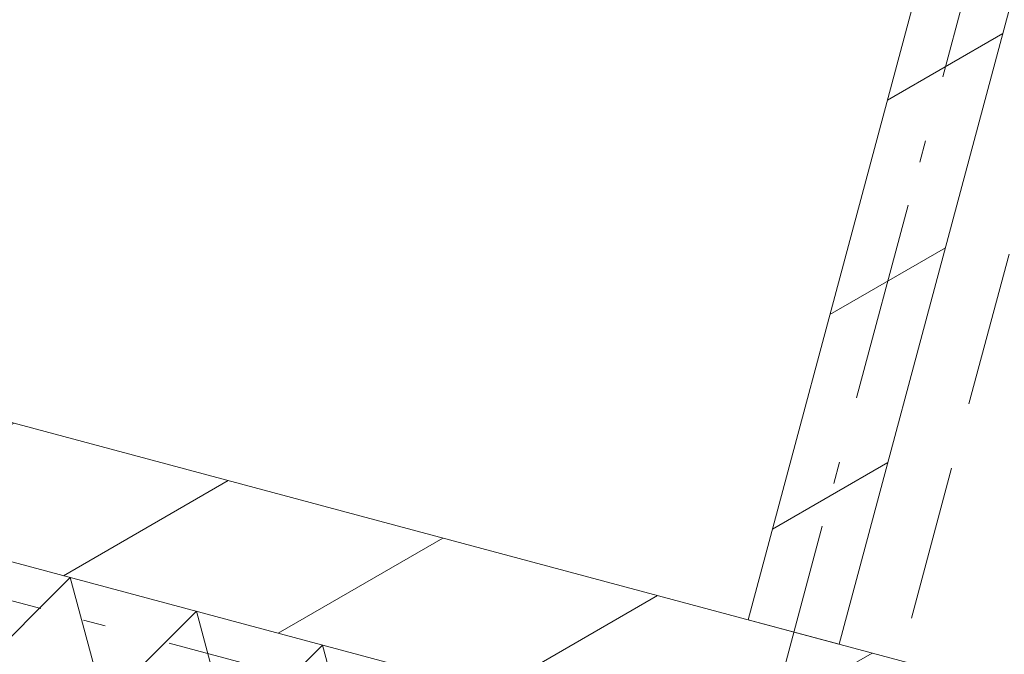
# Model space of a CAD drawing. Header units: millimetres. Extents: x -7616 to 74263, y -35603 to 21987.
# Tile 18 of 48: x 44833 to 46400, y -23276 to -22266. Entities that reach past the tile are written whole.
import ezdxf

# ---------------------------------------------------------------- set-up
doc = ezdxf.new("R2010")
doc.units = ezdxf.units.MM
doc.header["$LTSCALE"] = 508
doc.header["$PDMODE"] = 1
doc.header["$PDSIZE"] = -2
doc.linetypes.add('Dash Style-2', pattern=[0.694425, 0.48607, -0.208355])
doc.linetypes.add('Dash Style-6', pattern=[1.04164, 0.625, -0.20828, 0.06943, -0.13893])
for name, color, linetype, lineweight in [('(00) tekening-stramien-algemeen', 7, 'Dash Style-6', 0), ('(04) bouwaanvraag-brandweer-bestaand-WBDBO 60min', 1, 'Dash Style-2', 0), ('(22) binnenwanden-X kalkzandsteen', 1, 'Continuous', 0), ('(__) constructies_materialen-K isolatie', 8, 'Continuous', 0), ('None', 7, 'Continuous', 0)]:
    doc.layers.add(name, color=color, linetype=linetype, lineweight=lineweight)
pattern_1 = [(45, (0, 0), (-176.777, 176.777), [])]

# ---------------------------------------------------------------- blocks, each defined once
blk = doc.blocks.new('Isolatie Object-10')
at = {"layer": '(__) constructies_materialen-K isolatie', "color": 2, "lineweight": 0, "flags": 128}
blk.add_lwpolyline([(0, 90), (3850, 90), (3850, -90), (0, -90)], close=True, dxfattribs=at)
blk.add_lwpolyline([(0, -90), (103.9, 90), (207.8, -90), (207.8, -90), (311.8, 90), (415.7, -90), (415.7, -90), (519.6, 90), (623.5, -90), (623.5, -90), (727.5, 90), (831.4, -90), (831.4, -90), (935.3, 90), (1039.2, -90), (1039.2, -90), (1143.2, 90), (1247.1, -90), (1247.1, -90), (1351, 90), (1454.9, -90), (1454.9, -90), (1558.8, 90)], dxfattribs=at)
blk = doc.blocks.new('blok b-v3-gevel_constructie')
at = {"layer": '(22) binnenwanden-X kalkzandsteen', "linetype": 'Continuous', "lineweight": 0, "transparency": 33554687}
h = blk.add_hatch(dxfattribs=at)
h.set_pattern_fill('(__)F kzs 1_100', color=253, style=0, pattern_type=2)
h.set_pattern_definition(pattern_1)
h.paths.add_polyline_path([(3374.64, 5151.07), (3224.64, 5151.07), (3224.64, 544), (3374.64, 544)])
h = blk.add_hatch(dxfattribs=at)
h.set_pattern_fill('(__)F kzs 1_100', color=253, style=0, pattern_type=2)
h.set_pattern_definition(pattern_1)
h.paths.add_polyline_path([(3620, 330), (3620, 544), (-230, 544), (-230, 330)])
at = {"layer": '(22) binnenwanden-X kalkzandsteen', "color": 3, "lineweight": 0, "transparency": 33554687, "flags": 128}
for points in [[(3374.64, 5151.07), (3224.64, 5151.07), (3224.64, 544), (3374.64, 544)], [(3620, 330), (3620, 544), (-230, 544), (-230, 330)]]:
    blk.add_lwpolyline(points, close=True, dxfattribs=at)
at = {"layer": '(__) constructies_materialen-K isolatie', "color": 2, "rotation": 180}
blk.add_blockref('Isolatie Object-10', (3620, 240), dxfattribs=at)
blk = doc.blocks.new('toiletgroep V2_3')
at = {"layer": 'None', "color": 7, "linetype": 'Continuous', "lineweight": 0, "transparency": 33554687}
blk.add_point((-75, -7976.7), dxfattribs=at)
blk = doc.blocks.new('blok B 03')
at = {"layer": '(04) bouwaanvraag-brandweer-bestaand-WBDBO 60min', "color": 6, "lineweight": 0, "transparency": 33554687, "flags": 128}
blk.add_lwpolyline([(54605.01, -0.02), (54605.01, 8306.64), (50955.01, 8306.64), (50955.01, -0.02), (50205.01, -1299.05)], dxfattribs=at)
at = {"layer": 'None', "color": 17, "transparency": 33554687}
for name, p in [('blok b-v3-gevel_constructie', (47480.01, -0.02)), ('toiletgroep V2_3', (50854.65, 8516.33))]:
    blk.add_blockref(name, p, dxfattribs=at)
blk = doc.blocks.new('Group-85-1')
at = {"layer": '(00) tekening-stramien-algemeen', "color": 2, "lineweight": 0, "transparency": 33554687}
blk.add_line((71038, -10800), (-1886.1, -10800), dxfattribs=at)
blk = doc.blocks.new('Stramien blok B')
at = {"layer": '(00) tekening-stramien-algemeen', "color": 2, "lineweight": 0, "transparency": 33554687}
blk.add_line((50510, 1818.9), (50510, -14997.6), dxfattribs=at)
at = {"layer": 'None', "color": 17, "transparency": 33554687}
blk.add_blockref('Group-85-1', (0, 0), dxfattribs=at)

msp = doc.modelspace()

# ---------------------------------------------------------------- block references
at = {"layer": 'None', "color": 17, "transparency": 33554687}
for name, p, rotation in [('Stramien blok B', (0, 0), 344.9999645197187), ('blok B 03', (-3125.9, -10622.9), 344.9999999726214)]:
    msp.add_blockref(name, p, dxfattribs=dict(at, rotation=rotation))

doc.saveas('drawing.dxf')
